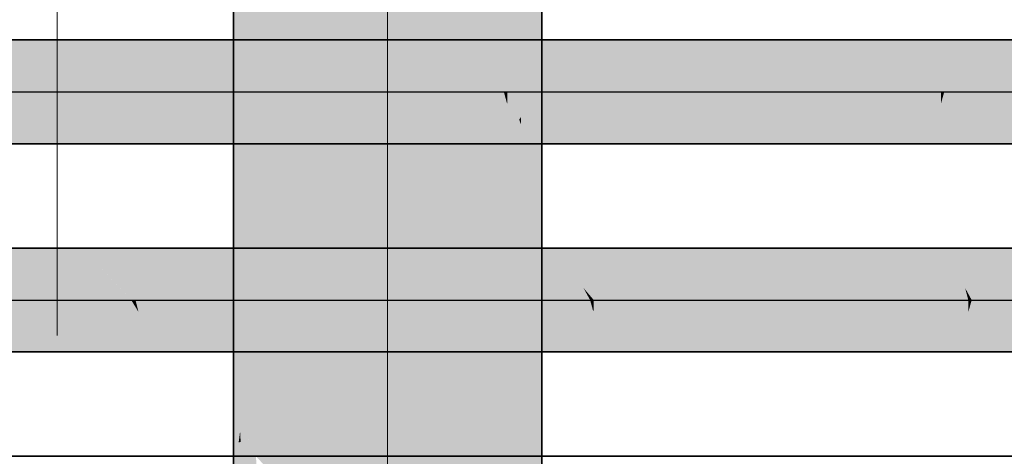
# Model space of a CAD drawing. Extents: x 635 to 1785, y -95 to 499.
# Tile 136 of 159: x 1204.37 to 1210.75, y 88.37 to 91.2. Entities that reach past the tile are written whole.
import ezdxf
from ezdxf.lldxf.tags import DXFTag

# ---------------------------------------------------------------- set-up
doc = ezdxf.new("R2010")
doc.units = 0
doc.layers.get('0').update_dxf_attribs({"lineweight": 35})
for name, color, linetype, lineweight, true_color in [('L_Zuluft', 6, 'Continuous', 35, 0xff00ff), ('L_Zuluft-Shading', 6, 'Continuous', 35, 0xff00ff), ('Rohrleitung', 1, 'Continuous', 35, 0xff0000), ('Rohrleitung-Shading', 1, 'Continuous', 35, 0xff0000)]:
    doc.layers.add(name, color=color, linetype=linetype, lineweight=lineweight, true_color=true_color)
doc.layers.add('Raumnummerierung', color=7, linetype='Continuous', lineweight=18)
tags = doc.linetypes.add('STRICHPUNKT2', pattern=[12.7, 6.35, -3.175, 0, -3.175]).pattern_tags.tags
tags[10:11] = [DXFTag(74, 4), DXFTag(75, 0), DXFTag(340, '0'), DXFTag(46, 0.0), DXFTag(50, 0.0), DXFTag(44, 0.0), DXFTag(45, 0.0)]
tags[8:9] = [DXFTag(74, 4), DXFTag(75, 0), DXFTag(340, '0'), DXFTag(46, 0.0), DXFTag(50, 0.0), DXFTag(44, 0.0), DXFTag(45, 0.0)]
tags[6:7] = [DXFTag(74, 4), DXFTag(75, 0), DXFTag(340, '0'), DXFTag(46, 0.0), DXFTag(50, 0.0), DXFTag(44, 0.0), DXFTag(45, 0.0)]
tags[4:5] = [DXFTag(74, 4), DXFTag(75, 0), DXFTag(340, '0'), DXFTag(46, 0.0), DXFTag(50, 0.0), DXFTag(44, 0.0), DXFTag(45, 0.0)]

# ---------------------------------------------------------------- blocks, each defined once
blk = doc.blocks.new('Shading-A06HSU8SNL', base_point=(1210.3418, 90.657))
at = {"layer": 'Rohrleitung-Shading', "color": 12, "true_color": 0xd90000}
for points in [[(1207.3204, 91.0722), (1203.7407, 91.0722), (1207.5076, 90.7352), (1204.0547, 90.7352)], [(1207.5076, 90.7352), (1210.3418, 90.7352), (1207.3204, 91.0722), (1210.2531, 91.0722)], [(1210.3418, 90.7352), (1267.1093, 90.7352), (1210.2531, 91.0722), (1267.1093, 91.0722)], [(1207.5996, 90.3982), (1207.5076, 90.7352), (1204.1018, 90.657), (1204.0823, 90.7352)], [(1207.5076, 90.7352), (1207.5289, 90.657), (1207.5314, 90.7352)], [(1207.5289, 90.657), (1210.3418, 90.7352), (1207.5314, 90.7352)], [(1207.5289, 90.657), (1207.5996, 90.3982), (1210.3418, 90.7352), (1210.3418, 90.3982)], [(1210.3418, 90.657), (1267.1093, 90.7352), (1210.3639, 90.7352)], [(1210.3418, 90.657), (1210.3418, 90.3982), (1267.1093, 90.7352), (1267.1093, 90.3982)], [(1210.3418, 90.7352), (1210.3418, 90.657), (1210.3639, 90.7352)], [(1207.5996, 90.3982), (1204.1018, 90.657), (1204.2578, 90.3982)]]:
    blk.add_solid(points, dxfattribs=at)
blk = doc.blocks.new('Shading-A06HSU8YNL', base_point=(1210.5197, 89.306))
at = {"layer": 'Rohrleitung-Shading', "color": 12, "true_color": 0xd90000}
for points in [[(1203.6228, 89.3842), (1205.0913, 89.3842), (1203.5387, 89.7212), (1204.7773, 89.7212)], [(1208.0673, 89.3842), (1207.88, 89.7212), (1205.0186, 89.4624), (1204.7773, 89.7212)], [(1207.88, 89.7212), (1210.5197, 89.3842), (1210.4309, 89.7212)], [(1207.88, 89.7212), (1208.0238, 89.4624), (1210.5197, 89.3842), (1208.0909, 89.3842)], [(1210.4309, 89.7212), (1265.6753, 89.3842), (1265.6753, 89.7212)], [(1210.4309, 89.7212), (1210.4991, 89.4624), (1265.6753, 89.3842), (1210.5417, 89.3842)], [(1208.0673, 89.3842), (1205.0186, 89.4624), (1205.119, 89.3842)], [(1205.0186, 89.4624), (1205.0913, 89.3842), (1205.119, 89.3842)], [(1208.0238, 89.4624), (1208.0673, 89.3842), (1208.0909, 89.3842)], [(1210.4991, 89.4624), (1210.5197, 89.3842), (1210.5417, 89.3842)], [(1204.0558, 89.0472), (1205.2946, 89.0472), (1203.6228, 89.3842), (1205.0913, 89.3842)], [(1205.119, 89.3842), (1205.0913, 89.3842), (1205.1384, 89.306)], [(1208.1592, 89.0472), (1208.0673, 89.3842), (1205.1384, 89.306), (1205.119, 89.3842)], [(1208.0673, 89.3842), (1208.0886, 89.306), (1208.0909, 89.3842)], [(1208.0886, 89.306), (1210.5197, 89.3842), (1208.0909, 89.3842)], [(1208.0886, 89.306), (1208.1592, 89.0472), (1210.5197, 89.3842), (1210.5197, 89.0472)], [(1210.5197, 89.306), (1265.6753, 89.3842), (1210.5417, 89.3842)], [(1210.5197, 89.306), (1210.5197, 89.0472), (1265.6753, 89.3842), (1265.6753, 89.0472)], [(1210.5197, 89.3842), (1210.5197, 89.306), (1210.5417, 89.3842)], [(1208.1592, 89.0472), (1205.1384, 89.306), (1205.2946, 89.0472)]]:
    blk.add_solid(points, dxfattribs=at)
blk = doc.blocks.new('Shading-A06HSU9MNL', base_point=(1207.0125, 126.5402))
at = {"layer": 'L_Zuluft-Shading', "color": 32, "true_color": 0xe45b00}
for points in [[(1207.4607, 112.9898), (1207.2535, 114.7218), (1207.4607, 90.9748), (1207.2535, 91.529)], [(1206.2535, 90.2062), (1206.2535, 93.9432), (1206.0465, 90.3651), (1206.0465, 94.389)], [(1207.4607, 90.3651), (1207.4607, 90.9748), (1207.2535, 90.2062), (1207.2535, 91.529)], [(1206.2535, 88.8552), (1206.2535, 90.2062), (1206.0465, 89.0141), (1206.0465, 90.3651)], [(1207.4607, 89.0141), (1207.4607, 90.3651), (1207.2535, 88.8552), (1207.2535, 90.2062)], [(1206.0465, 88.5442), (1206.2535, 88.4729), (1206.0465, 89.0141), (1206.2535, 88.8552)], [(1207.2535, 88.8552), (1207.2535, 87.5042), (1207.4607, 89.0141), (1207.4607, 87.6631)], [(1206.0465, 88.4251), (1206.2535, 88.2624), (1206.0465, 88.5442), (1206.2535, 88.4729)], [(1206.0465, 88.2188), (1206.2535, 87.983), (1206.0465, 88.4251), (1206.2535, 88.2624)]]:
    blk.add_solid(points, dxfattribs=at)
at = {"layer": 'L_Zuluft-Shading', "color": 32, "true_color": 0xcd5200}
for points in [[(1207.6196, 90.5722), (1207.6196, 111.5756), (1207.4607, 90.9748), (1207.4607, 112.9898)], [(1206.0465, 90.3651), (1206.0465, 94.389), (1205.8876, 90.5722), (1205.8876, 94.702)], [(1207.6196, 90.5722), (1207.4607, 90.9748), (1207.6072, 90.556)], [(1207.6072, 90.556), (1207.4607, 90.9748), (1207.4607, 90.3651)], [(1205.8876, 90.5722), (1205.8876, 89.2212), (1206.0465, 90.3651), (1206.0465, 89.0141)], [(1207.4607, 90.3651), (1207.6196, 90.5205), (1207.6072, 90.556)], [(1207.6196, 90.5205), (1207.6196, 90.5722), (1207.6072, 90.556)], [(1207.6196, 89.2212), (1207.6196, 90.5205), (1207.5089, 89.077), (1207.4607, 90.3651)], [(1207.5089, 89.077), (1207.4607, 90.3651), (1207.4607, 89.0141)], [(1205.8876, 89.2212), (1205.8876, 88.4925), (1206.0465, 89.0141), (1206.0465, 88.5442)], [(1207.6196, 87.8702), (1207.6196, 89.2212), (1207.5573, 87.7889), (1207.5089, 89.077)], [(1207.5089, 89.077), (1207.4607, 89.0141), (1207.5573, 87.7889), (1207.5331, 87.7574)], [(1207.5331, 87.7574), (1207.4607, 89.0141), (1207.4607, 87.6631)], [(1205.8876, 88.4925), (1206.0465, 88.4251), (1206.0465, 88.5442)], [(1205.8876, 88.3815), (1206.0465, 88.2188), (1205.8876, 88.4925), (1206.0465, 88.4251)], [(1205.9341, 87.8095), (1205.8999, 88.3689), (1205.8876, 87.8702), (1205.8876, 88.3815)]]:
    blk.add_solid(points, dxfattribs=at)
at = {"layer": 'L_Zuluft-Shading', "color": 34, "true_color": 0xb04600}
for points in [[(1207.7195, 90.8134), (1207.7195, 110.5756), (1207.6196, 90.5722), (1207.6196, 111.5756)], [(1205.8876, 90.5722), (1205.8876, 94.702), (1205.7876, 90.8134), (1205.7876, 94.8609)], [(1205.7876, 90.8134), (1205.7876, 90.657), (1205.8201, 90.7352)], [(1207.7195, 90.657), (1207.7195, 90.8134), (1207.6871, 90.7352)], [(1205.7876, 90.657), (1205.8876, 90.5722), (1205.8201, 90.7352)], [(1207.6365, 90.6128), (1207.7195, 90.197), (1207.6871, 90.7352), (1207.7195, 90.657)], [(1205.8876, 90.5722), (1205.7876, 90.657), (1205.8876, 89.2212), (1205.7876, 89.4624)], [(1207.6196, 90.5205), (1207.7195, 90.197), (1207.6196, 90.5722), (1207.6365, 90.6128)], [(1207.7195, 89.4624), (1207.7195, 90.197), (1207.6196, 89.2212), (1207.6196, 90.5205)], [(1205.8201, 89.3842), (1205.7876, 89.4624), (1205.7876, 89.306)], [(1207.7195, 89.306), (1207.7195, 89.4624), (1207.6871, 89.3842)], [(1205.797, 88.5315), (1205.8876, 89.2212), (1205.7876, 89.306), (1205.8201, 89.3842)], [(1207.6196, 89.2212), (1207.7195, 89.306), (1207.6871, 89.3842)], [(1205.797, 88.5315), (1205.7876, 89.306), (1205.7876, 88.7049)], [(1207.7195, 88.4506), (1207.7195, 89.306), (1207.6196, 87.8702), (1207.6196, 89.2212)], [(1205.8876, 88.4925), (1205.8876, 89.2212), (1205.8007, 88.4643), (1205.797, 88.5315)], [(1205.7876, 88.46), (1205.797, 88.5315), (1205.7876, 88.7049)], [(1205.797, 88.5315), (1205.7876, 88.46), (1205.8007, 88.4643)], [(1205.7876, 88.46), (1205.8876, 88.3815), (1205.8876, 88.4925)], [(1205.8876, 87.8702), (1205.8876, 88.3815), (1205.7876, 88.1114), (1205.7876, 88.46)], [(1207.7195, 88.4506), (1207.6196, 87.8702), (1207.698, 88.0595)], [(1207.7195, 88.4506), (1207.698, 88.0595), (1207.7195, 88.1114)]]:
    blk.add_solid(points, dxfattribs=at)
at = {"layer": 'L_Zuluft-Shading', "color": 36, "true_color": 0x903900}
for points in [[(1207.7535, 91.0722), (1207.7535, 110.0579), (1207.7195, 90.8134), (1207.7195, 110.5756)], [(1205.7876, 90.8134), (1205.7876, 94.8609), (1205.7535, 91.0722), (1205.7535, 94.8549)], [(1205.7876, 90.657), (1205.7876, 90.8134), (1205.7535, 90.3982), (1205.7535, 91.0722)], [(1207.7535, 90.3982), (1207.7535, 91.0722), (1207.7195, 90.657), (1207.7195, 90.8134)], [(1205.7535, 90.3982), (1205.7535, 89.7212), (1205.7876, 90.657), (1205.7876, 89.4624)], [(1207.7195, 90.197), (1207.7535, 90.0265), (1207.7195, 90.657), (1207.7535, 90.3982)], [(1207.7535, 89.7212), (1207.7535, 90.0265), (1207.7195, 89.4624), (1207.7195, 90.197)], [(1205.7876, 89.4624), (1205.7535, 89.7212), (1205.7876, 89.306), (1205.7535, 89.0472)], [(1207.7535, 89.0472), (1207.7535, 89.7212), (1207.7195, 89.306), (1207.7195, 89.4624)], [(1205.7876, 89.306), (1205.7784, 89.2362), (1205.7876, 88.7049)], [(1207.7195, 89.306), (1207.7195, 88.4506), (1207.7327, 89.2063)], [(1205.7784, 89.2362), (1205.7535, 89.0472), (1205.7876, 88.46), (1205.7535, 88.4489)], [(1205.7784, 89.2362), (1205.7876, 88.46), (1205.7876, 88.7049)], [(1207.7195, 88.4506), (1207.7535, 89.0472), (1207.7327, 89.2063)], [(1207.7535, 89.0472), (1207.7195, 88.4506), (1207.7535, 88.3702), (1207.7195, 88.1114)], [(1205.7876, 86.6156), (1205.7876, 88.46), (1205.7535, 86.8346), (1205.7535, 88.4489)]]:
    blk.add_solid(points, dxfattribs=at)
at = {"layer": 'L_Zuluft-Shading', "color": 30, "true_color": 0xf56200}
for points in [[(1206.4948, 90.1063), (1206.4948, 93.395), (1206.2535, 90.2062), (1206.2535, 93.9432)], [(1207.2535, 90.2062), (1207.2535, 91.529), (1207.0125, 90.1063), (1207.0125, 92.1453)], [(1206.4948, 88.7553), (1206.4948, 90.1063), (1206.2535, 88.8552), (1206.2535, 90.2062)], [(1207.2535, 88.8552), (1207.2535, 90.2062), (1207.0125, 88.7553), (1207.0125, 90.1063)], [(1206.2535, 88.4729), (1206.4948, 88.2835), (1206.2535, 88.8552), (1206.4948, 88.7553)], [(1207.0125, 88.7553), (1207.2535, 87.5042), (1207.2535, 88.8552)], [(1207.0125, 88.7553), (1207.0125, 87.6089), (1207.2535, 87.5042), (1207.1039, 87.4422)], [(1206.2535, 88.2624), (1206.4948, 88.0155), (1206.2535, 88.4729), (1206.4948, 88.2835)]]:
    blk.add_solid(points, dxfattribs=at)
at = {"layer": 'L_Zuluft-Shading', "color": 30, "true_color": 0xfd6500}
for points in [[(1206.7535, 90.0722), (1206.7535, 92.7818), (1206.4948, 90.1063), (1206.4948, 93.395)], [(1207.0125, 90.1063), (1207.0125, 92.1453), (1206.7535, 90.0722), (1206.7535, 92.7818)], [(1206.7535, 88.7212), (1206.7535, 90.0722), (1206.4948, 88.7553), (1206.4948, 90.1063)], [(1207.0125, 88.7553), (1207.0125, 90.1063), (1206.7535, 88.7212), (1206.7535, 90.0722)], [(1206.4948, 88.2835), (1206.7535, 87.9887), (1206.4948, 88.7553), (1206.7535, 88.7212)], [(1206.7535, 87.9887), (1207.0125, 87.6089), (1206.7535, 88.7212), (1207.0125, 88.7553)]]:
    blk.add_solid(points, dxfattribs=at)
blk = doc.blocks.new('Wickelfalzrohr-A06HSUPYNL', base_point=(1205.7535, 84.4345))
at = {"color": 0, "linetype": 'ByBlock', "lineweight": -2, "ltscale": 0.35}
for p, q in [((1205.7536, 204.4345), (1205.7536, 84.4345)), ((1207.7536, 84.4345), (1207.7536, 204.4345))]:
    blk.add_line(p, q, dxfattribs=at)
at = {"color": 0, "linetype": 'STRICHPUNKT2', "lineweight": 5, "ltscale": 0.13}
blk.add_line((1206.7536, 204.4345), (1206.7536, 84.4345), dxfattribs=at)
blk = doc.blocks.new('Stahlrohr nach DIN 2448-A06HSW1INL', base_point=(1130.603, 87.6962))
at = {"color": 0, "linetype": 'ByBlock', "lineweight": -2, "ltscale": 0.35}
blk.add_line((1251.1728, 88.3702), (1130.603, 88.3702), dxfattribs=at)
blk = doc.blocks.new('Stahlrohr nach DIN 2448-A06HSW1MNL', base_point=(1132.037, 89.0472))
at = {"color": 0, "linetype": 'ByBlock', "lineweight": -2, "ltscale": 0.35}
for p, q in [((1265.6753, 89.7212), (1132.037, 89.7212)), ((1132.037, 89.0472), (1265.6753, 89.0472))]:
    blk.add_line(p, q, dxfattribs=at)
at = {"color": 0, "linetype": 'STRICHPUNKT2', "lineweight": 25, "ltscale": 0.25}
blk.add_line((1132.037, 89.3842), (1265.6753, 89.3842), dxfattribs=at)
blk = doc.blocks.new('Stahlrohr nach DIN 2448-A06HSW1QNL', base_point=(1133.4711, 90.3982))
at = {"color": 0, "linetype": 'ByBlock', "lineweight": -2, "ltscale": 0.35}
for p, q in [((1267.1093, 91.0722), (1133.471, 91.0722)), ((1133.471, 90.3982), (1267.1093, 90.3982))]:
    blk.add_line(p, q, dxfattribs=at)
at = {"color": 0, "linetype": 'STRICHPUNKT2', "lineweight": 25, "ltscale": 0.25}
blk.add_line((1133.471, 90.7352), (1267.1093, 90.7352), dxfattribs=at)

msp = doc.modelspace()

# ---------------------------------------------------------------- linework, layer by layer
at = {"layer": 'Raumnummerierung', "ltscale": 0.18}
msp.add_line((1204.611, 93.1539), (1204.611, 89.1539), dxfattribs=at)

# ---------------------------------------------------------------- block references
at = {"layer": 'L_Zuluft'}
msp.add_blockref('Shading-A06HSU9MNL', (1207.0125, 126.5402), dxfattribs=at)
at = {"layer": 'L_Zuluft', "color": 30, "ltscale": 0.35, "true_color": 0xff6600}
msp.add_blockref('Wickelfalzrohr-A06HSUPYNL', (1205.7535, 84.4345), dxfattribs=at)
at = {"layer": 'Rohrleitung', "ltscale": 0.35}
for name, p in [('Stahlrohr nach DIN 2448-A06HSW1QNL', (1133.4711, 90.3982)), ('Stahlrohr nach DIN 2448-A06HSW1MNL', (1132.037, 89.0472)), ('Stahlrohr nach DIN 2448-A06HSW1INL', (1130.603, 87.6962))]:
    msp.add_blockref(name, p, dxfattribs=at)
at = {"layer": 'Rohrleitung'}
for name, p in [('Shading-A06HSU8SNL', (1210.3418, 90.657)), ('Shading-A06HSU8YNL', (1210.5197, 89.306))]:
    msp.add_blockref(name, p, dxfattribs=at)

doc.saveas('drawing.dxf')
